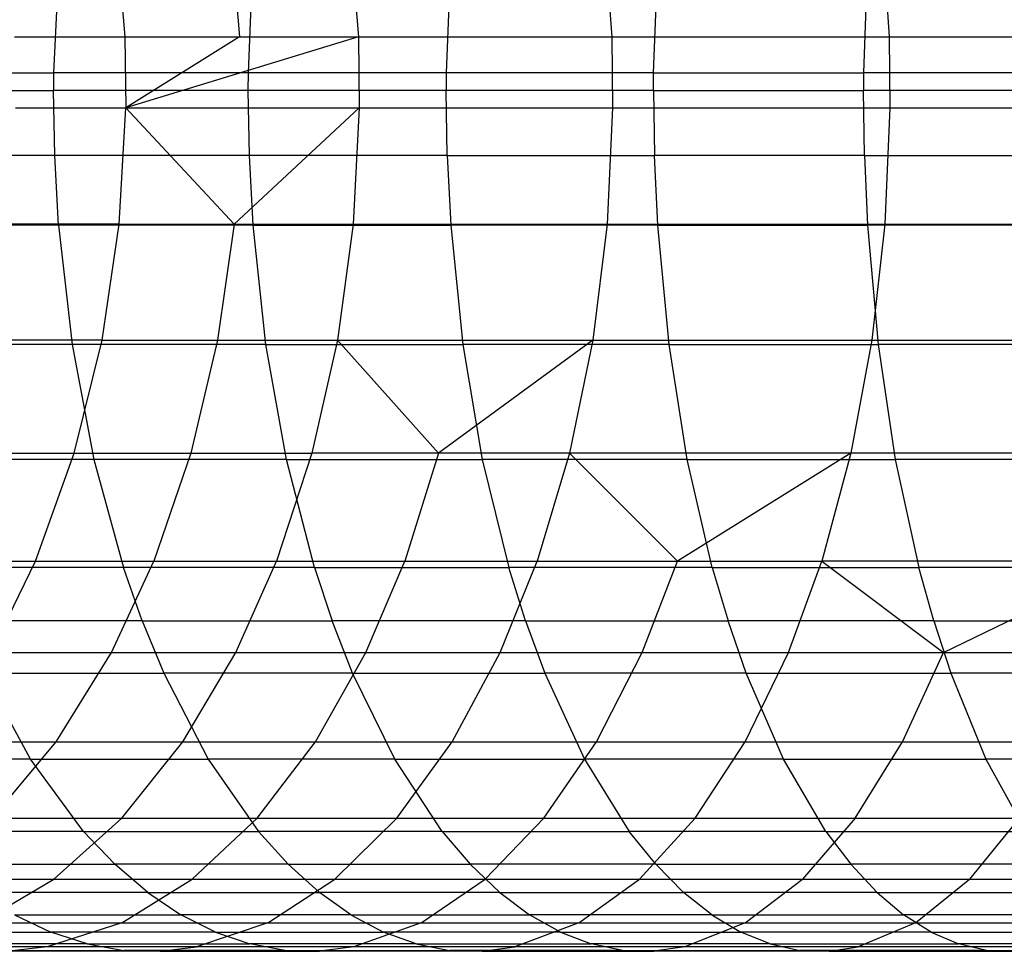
# Model space of a CAD drawing. Extents: x 1 to 115, y -55 to 55.
# Tile 46 of 86: x 64.61 to 68.61, y -3.5 to 0.29. Entities that reach past the tile are written whole.
import ezdxf

# ---------------------------------------------------------------- set-up
doc = ezdxf.new("R2010")
doc.units = 0
doc.header["$LTSCALE"] = 25.4
doc.layers.get('0').update_dxf_attribs({"linetype": 'CONTINUOUS'})

# ---------------------------------------------------------------- blocks, each defined once
blk = doc.blocks.new('NL2500025450_STL')
at = {"color": 0}
for p, q in [((64.9997, 0.7082, 19.3163), (65.0421, 0.2173, 19.3664)), ((64.9997, 0.7082, 19.3163), (65.0421, 0.2173, 19.3664)), ((65.4671, 0.7082, 18.9346), (65.5078, 0.2173, 18.9861)), ((65.4671, 0.7082, 18.9346), (65.5078, 0.2173, 18.9861)), ((65.9515, 0.7082, 18.5662), (65.9904, 0.2173, 18.6191)), ((65.9515, 0.7082, 18.5662), (65.9904, 0.2173, 18.6191)), ((66.9846, 0.7082, 17.8593), (67.02, 0.2173, 17.9146)), ((66.9846, 0.7082, 17.8593), (67.02, 0.2173, 17.9146)), ((68.1144, 0.7082, 17.1876), (68.1463, 0.2173, 17.245)), ((68.1144, 0.7082, 17.1876), (68.1463, 0.2173, 17.245)), ((64.7751, 0.5754, 11.1723), (64.7523, 0.0715, 11.1313)), ((64.7751, 0.5754, 11.1723), (64.7523, 0.0715, 11.1313)), ((65.5435, 0.0715, 10.7081), (65.565, 0.5754, 10.7497)), ((65.5435, 0.0715, 10.7081), (65.565, 0.5754, 10.7497)), ((66.3674, 0.5754, 10.3499), (66.3471, 0.0715, 10.3077)), ((66.3674, 0.5754, 10.3499), (66.3471, 0.0715, 10.3077)), ((67.1891, 0.0715, 9.9172), (67.2082, 0.5754, 9.96)), ((67.1891, 0.0715, 9.9172), (67.2082, 0.5754, 9.96)), ((68.0601, 0.5754, 9.5925), (68.0421, 0.0715, 9.5492)), ((68.0601, 0.5754, 9.5925), (68.0421, 0.0715, 9.5492)), ((64.5936, 0.2173, 19.7601), (65.0421, 0.2173, 19.3664)), ((64.5936, 0.2173, 19.7601), (65.0421, 0.2173, 19.3664)), ((65.0421, 0.2173, 19.3664), (65.5078, 0.2173, 18.9861)), ((65.0421, 0.2173, 19.3664), (65.5078, 0.2173, 18.9861)), ((65.0421, 0.2173, 19.3664), (65.046, -0.071, 19.371)), ((65.0421, 0.2173, 19.3664), (65.046, -0.071, 19.371)), ((65.9904, 0.2173, 18.6191), (65.046, -0.071, 19.371)), ((65.5078, 0.2173, 18.9861), (65.046, -0.071, 19.371)), ((65.9904, 0.2173, 18.6191), (65.046, -0.071, 19.371)), ((65.5078, 0.2173, 18.9861), (65.046, -0.071, 19.371)), ((65.5078, 0.2173, 18.9861), (65.9904, 0.2173, 18.6191)), ((65.5078, 0.2173, 18.9861), (65.9904, 0.2173, 18.6191)), ((65.9904, 0.2173, 18.6191), (67.02, 0.2173, 17.9146)), ((65.9904, 0.2173, 18.6191), (65.994, -0.071, 18.624)), ((65.9904, 0.2173, 18.6191), (67.02, 0.2173, 17.9146)), ((65.9904, 0.2173, 18.6191), (65.994, -0.071, 18.624)), ((67.02, 0.2173, 17.9146), (68.1463, 0.2173, 17.245)), ((67.02, 0.2173, 17.9146), (67.0233, -0.071, 17.9197)), ((67.02, 0.2173, 17.9146), (67.0233, -0.071, 17.9197)), ((67.02, 0.2173, 17.9146), (68.1463, 0.2173, 17.245)), ((68.1463, 0.2173, 17.245), (69.3786, 0.2173, 16.6089)), ((68.1463, 0.2173, 17.245), (68.1492, -0.071, 17.2503)), ((68.1463, 0.2173, 17.245), (69.3786, 0.2173, 16.6089)), ((68.1463, 0.2173, 17.245), (68.1492, -0.071, 17.2503)), ((63.9963, 0.0715, 11.5654), (64.7523, 0.0715, 11.1313)), ((63.9963, 0.0715, 11.5654), (64.7523, 0.0715, 11.1313)), ((64.7523, 0.0715, 11.1313), (64.752, 0, 11.1307)), ((64.7523, 0.0715, 11.1313), (64.752, 0, 11.1307)), ((65.5435, 0.0715, 10.7081), (64.7523, 0.0715, 11.1313)), ((65.5435, 0.0715, 10.7081), (64.7523, 0.0715, 11.1313)), ((65.5432, 0, 10.7074), (65.5435, 0.0715, 10.7081)), ((65.5432, 0, 10.7074), (65.5435, 0.0715, 10.7081)), ((66.3471, 0.0715, 10.3077), (65.5435, 0.0715, 10.7081)), ((66.3471, 0.0715, 10.3077), (65.5435, 0.0715, 10.7081)), ((66.3471, 0.0715, 10.3077), (66.3468, 0, 10.307)), ((66.3471, 0.0715, 10.3077), (66.3468, 0, 10.307)), ((67.1891, 0.0715, 9.9172), (66.3471, 0.0715, 10.3077)), ((67.1891, 0.0715, 9.9172), (66.3471, 0.0715, 10.3077)), ((67.1888, 0, 9.9165), (67.1891, 0.0715, 9.9172)), ((67.1888, 0, 9.9165), (67.1891, 0.0715, 9.9172)), ((67.1891, 0.0715, 9.9172), (68.0421, 0.0715, 9.5492)), ((67.1891, 0.0715, 9.9172), (68.0421, 0.0715, 9.5492)), ((68.0421, 0.0715, 9.5492), (68.0418, 0, 9.5485)), ((68.0421, 0.0715, 9.5492), (68.0418, 0, 9.5485)), ((68.9373, 0.0715, 9.19), (68.0421, 0.0715, 9.5492)), ((68.9373, 0.0715, 9.19), (68.0421, 0.0715, 9.5492)), ((63.996, 0, 11.5648), (64.752, 0, 11.1307)), ((63.996, 0, 11.5648), (64.752, 0, 11.1307)), ((64.7568, -0.2651, 11.1395), (64.752, 0, 11.1307)), ((65.5432, 0, 10.7074), (64.752, 0, 11.1307)), ((64.7568, -0.2651, 11.1395), (64.752, 0, 11.1307)), ((65.5432, 0, 10.7074), (64.752, 0, 11.1307)), ((66.3468, 0, 10.307), (65.5432, 0, 10.7074)), ((66.3468, 0, 10.307), (65.5432, 0, 10.7074)), ((65.5478, -0.2651, 10.7163), (65.5432, 0, 10.7074)), ((65.5478, -0.2651, 10.7163), (65.5432, 0, 10.7074)), ((66.3511, -0.2651, 10.3161), (66.3468, 0, 10.307)), ((67.1888, 0, 9.9165), (66.3468, 0, 10.307)), ((66.3511, -0.2651, 10.3161), (66.3468, 0, 10.307)), ((67.1888, 0, 9.9165), (66.3468, 0, 10.307)), ((67.1888, 0, 9.9165), (67.1929, -0.2651, 9.9257)), ((67.1888, 0, 9.9165), (68.0418, 0, 9.5485)), ((67.1888, 0, 9.9165), (67.1929, -0.2651, 9.9257)), ((67.1888, 0, 9.9165), (68.0418, 0, 9.5485)), ((68.0457, -0.2651, 9.5578), (68.0418, 0, 9.5485)), ((68.937, 0, 9.1894), (68.0418, 0, 9.5485)), ((68.0457, -0.2651, 9.5578), (68.0418, 0, 9.5485)), ((68.937, 0, 9.1894), (68.0418, 0, 9.5485)), ((64.5977, -0.071, 19.7646), (65.046, -0.071, 19.371)), ((64.5977, -0.071, 19.7646), (65.046, -0.071, 19.371)), ((65.019, -0.5444, 19.339), (65.046, -0.071, 19.371)), ((65.019, -0.5444, 19.339), (65.046, -0.071, 19.371)), ((65.046, -0.071, 19.371), (65.994, -0.071, 18.624)), ((65.046, -0.071, 19.371), (65.994, -0.071, 18.624)), ((65.046, -0.071, 19.371), (65.4856, -0.5444, 18.958)), ((65.046, -0.071, 19.371), (65.4856, -0.5444, 18.958)), ((65.4856, -0.5444, 18.958), (65.994, -0.071, 18.624)), ((65.4856, -0.5444, 18.958), (65.994, -0.071, 18.624)), ((65.994, -0.071, 18.624), (65.9692, -0.5444, 18.5902)), ((65.994, -0.071, 18.624), (65.9692, -0.5444, 18.5902)), ((65.994, -0.071, 18.624), (67.0233, -0.071, 17.9197)), ((65.994, -0.071, 18.624), (67.0233, -0.071, 17.9197)), ((67.0233, -0.071, 17.9197), (67.0007, -0.5444, 17.8844)), ((67.0233, -0.071, 17.9197), (67.0007, -0.5444, 17.8844)), ((67.0233, -0.071, 17.9197), (68.1492, -0.071, 17.2503)), ((67.0233, -0.071, 17.9197), (68.1492, -0.071, 17.2503)), ((68.1492, -0.071, 17.2503), (68.1289, -0.5444, 17.2137)), ((68.1492, -0.071, 17.2503), (68.1289, -0.5444, 17.2137)), ((68.1492, -0.071, 17.2503), (69.3813, -0.071, 16.6143)), ((68.1492, -0.071, 17.2503), (69.3813, -0.071, 16.6143)), ((64.7568, -0.2651, 11.1395), (64.0011, -0.2651, 11.5734)), ((64.7568, -0.2651, 11.1395), (64.0011, -0.2651, 11.5734)), ((65.5478, -0.2651, 10.7163), (64.7568, -0.2651, 11.1395)), ((65.5478, -0.2651, 10.7163), (64.7568, -0.2651, 11.1395)), ((64.7729, -0.5484, 11.1685), (64.7568, -0.2651, 11.1395)), ((64.7729, -0.5484, 11.1685), (64.7568, -0.2651, 11.1395)), ((65.563, -0.5484, 10.7458), (65.5478, -0.2651, 10.7163)), ((66.3511, -0.2651, 10.3161), (65.5478, -0.2651, 10.7163)), ((66.3511, -0.2651, 10.3161), (65.5478, -0.2651, 10.7163)), ((65.563, -0.5484, 10.7458), (65.5478, -0.2651, 10.7163)), ((66.3511, -0.2651, 10.3161), (66.3655, -0.5484, 10.346)), ((66.3511, -0.2651, 10.3161), (67.1929, -0.2651, 9.9257)), ((66.3511, -0.2651, 10.3161), (66.3655, -0.5484, 10.346)), ((66.3511, -0.2651, 10.3161), (67.1929, -0.2651, 9.9257)), ((67.2064, -0.5484, 9.956), (67.1929, -0.2651, 9.9257)), ((68.0457, -0.2651, 9.5578), (67.1929, -0.2651, 9.9257)), ((67.2064, -0.5484, 9.956), (67.1929, -0.2651, 9.9257)), ((68.0457, -0.2651, 9.5578), (67.1929, -0.2651, 9.9257)), ((68.0457, -0.2651, 9.5578), (68.0584, -0.5484, 9.5884)), ((68.0457, -0.2651, 9.5578), (68.9407, -0.2651, 9.1987)), ((68.0457, -0.2651, 9.5578), (68.0584, -0.5484, 9.5884)), ((68.0457, -0.2651, 9.5578), (68.9407, -0.2651, 9.1987)), ((64.7729, -0.5484, 11.1685), (64.0181, -0.5484, 11.602)), ((64.7729, -0.5484, 11.1685), (64.0181, -0.5484, 11.602)), ((65.019, -0.5444, 19.339), (64.5695, -0.5444, 19.7336)), ((65.019, -0.5444, 19.339), (64.5695, -0.5444, 19.7336)), ((65.563, -0.5484, 10.7458), (64.7729, -0.5484, 11.1685)), ((64.7729, -0.5484, 11.1685), (64.8276, -1.0326, 11.2669)), ((64.7729, -0.5484, 11.1685), (64.8276, -1.0326, 11.2669)), ((65.563, -0.5484, 10.7458), (64.7729, -0.5484, 11.1685)), ((64.9492, -1.0157, 19.2566), (65.019, -0.5444, 19.339)), ((64.9492, -1.0157, 19.2566), (65.019, -0.5444, 19.339)), ((65.019, -0.5444, 19.339), (65.4856, -0.5444, 18.958)), ((65.019, -0.5444, 19.339), (65.4856, -0.5444, 18.958)), ((65.4856, -0.5444, 18.958), (65.4187, -1.0157, 18.8732)), ((65.4856, -0.5444, 18.958), (65.4187, -1.0157, 18.8732)), ((65.4856, -0.5444, 18.958), (65.9692, -0.5444, 18.5902)), ((65.4856, -0.5444, 18.958), (65.9692, -0.5444, 18.5902)), ((65.6147, -1.0326, 10.8458), (65.563, -0.5484, 10.7458)), ((65.563, -0.5484, 10.7458), (66.3655, -0.5484, 10.346)), ((65.563, -0.5484, 10.7458), (66.3655, -0.5484, 10.346)), ((65.6147, -1.0326, 10.8458), (65.563, -0.5484, 10.7458)), ((65.9692, -0.5444, 18.5902), (65.9052, -1.0157, 18.5032)), ((65.9692, -0.5444, 18.5902), (65.9052, -1.0157, 18.5032)), ((65.9692, -0.5444, 18.5902), (67.0007, -0.5444, 17.8844)), ((65.9692, -0.5444, 18.5902), (67.0007, -0.5444, 17.8844)), ((66.3655, -0.5484, 10.346), (66.4143, -1.0326, 10.4474)), ((67.2064, -0.5484, 9.956), (66.3655, -0.5484, 10.346)), ((66.3655, -0.5484, 10.346), (66.4143, -1.0326, 10.4474)), ((67.2064, -0.5484, 9.956), (66.3655, -0.5484, 10.346)), ((67.0007, -0.5444, 17.8844), (66.9425, -1.0157, 17.7934)), ((67.0007, -0.5444, 17.8844), (66.9425, -1.0157, 17.7934)), ((67.0007, -0.5444, 17.8844), (68.1289, -0.5444, 17.2137)), ((67.0007, -0.5444, 17.8844), (68.1289, -0.5444, 17.2137)), ((67.2524, -1.0326, 10.0588), (67.2064, -0.5484, 9.956)), ((67.2064, -0.5484, 9.956), (68.0584, -0.5484, 9.5884)), ((67.2064, -0.5484, 9.956), (68.0584, -0.5484, 9.5884)), ((67.2524, -1.0326, 10.0588), (67.2064, -0.5484, 9.956)), ((68.0584, -0.5484, 9.5884), (68.1016, -1.0326, 9.6924)), ((68.9526, -0.5484, 9.2297), (68.0584, -0.5484, 9.5884)), ((68.0584, -0.5484, 9.5884), (68.1016, -1.0326, 9.6924)), ((68.9526, -0.5484, 9.2297), (68.0584, -0.5484, 9.5884)), ((68.1289, -0.5444, 17.2137), (68.0764, -1.0157, 17.1192)), ((68.1289, -0.5444, 17.2137), (68.0764, -1.0157, 17.1192)), ((68.1289, -0.5444, 17.2137), (69.3631, -0.5444, 16.5766)), ((68.1289, -0.5444, 17.2137), (69.3631, -0.5444, 16.5766)), ((64.8276, -1.0326, 11.2669), (64.0757, -1.0326, 11.6987)), ((64.8276, -1.0326, 11.2669), (64.0757, -1.0326, 11.6987)), ((64.9492, -1.0157, 19.2566), (64.4968, -1.0157, 19.6537)), ((64.9492, -1.0157, 19.2566), (64.4968, -1.0157, 19.6537)), ((64.8276, -1.0326, 11.2669), (64.9158, -1.4997, 11.4259)), ((65.6147, -1.0326, 10.8458), (64.8276, -1.0326, 11.2669)), ((64.8276, -1.0326, 11.2669), (64.9158, -1.4997, 11.4259)), ((65.6147, -1.0326, 10.8458), (64.8276, -1.0326, 11.2669)), ((64.8359, -1.4746, 19.1229), (64.9492, -1.0157, 19.2566)), ((64.8359, -1.4746, 19.1229), (64.9492, -1.0157, 19.2566)), ((64.9492, -1.0157, 19.2566), (65.4187, -1.0157, 18.8732)), ((64.9492, -1.0157, 19.2566), (65.4187, -1.0157, 18.8732)), ((65.4187, -1.0157, 18.8732), (65.3102, -1.4746, 18.7356)), ((65.4187, -1.0157, 18.8732), (65.3102, -1.4746, 18.7356)), ((65.4187, -1.0157, 18.8732), (65.9052, -1.0157, 18.5032)), ((65.4187, -1.0157, 18.8732), (65.9052, -1.0157, 18.5032)), ((65.6981, -1.4997, 11.0073), (65.6147, -1.0326, 10.8458)), ((65.6147, -1.0326, 10.8458), (66.4143, -1.0326, 10.4474)), ((65.6147, -1.0326, 10.8458), (66.4143, -1.0326, 10.4474)), ((65.6981, -1.4997, 11.0073), (65.6147, -1.0326, 10.8458)), ((65.9052, -1.0157, 18.5032), (65.8014, -1.4746, 18.362)), ((65.9052, -1.0157, 18.5032), (65.8014, -1.4746, 18.362)), ((65.9052, -1.0157, 18.5032), (66.9425, -1.0157, 17.7934)), ((65.9052, -1.0157, 18.5032), (66.9425, -1.0157, 17.7934)), ((65.9052, -1.0157, 18.5032), (66.3163, -1.4746, 17.9972)), ((65.9052, -1.0157, 18.5032), (66.3163, -1.4746, 17.9972)), ((66.9425, -1.0157, 17.7934), (66.3163, -1.4746, 17.9972)), ((66.9425, -1.0157, 17.7934), (66.3163, -1.4746, 17.9972)), ((66.4143, -1.0326, 10.4474), (66.4931, -1.4997, 10.6112)), ((67.2524, -1.0326, 10.0588), (66.4143, -1.0326, 10.4474)), ((66.4143, -1.0326, 10.4474), (66.4931, -1.4997, 10.6112)), ((67.2524, -1.0326, 10.0588), (66.4143, -1.0326, 10.4474)), ((66.9425, -1.0157, 17.7934), (66.8482, -1.4746, 17.6458)), ((66.9425, -1.0157, 17.7934), (66.8482, -1.4746, 17.6458)), ((66.9425, -1.0157, 17.7934), (68.0764, -1.0157, 17.1192)), ((66.9425, -1.0157, 17.7934), (68.0764, -1.0157, 17.1192)), ((67.3266, -1.4997, 10.2247), (67.2524, -1.0326, 10.0588)), ((67.2524, -1.0326, 10.0588), (68.1016, -1.0326, 9.6924)), ((67.2524, -1.0326, 10.0588), (68.1016, -1.0326, 9.6924)), ((67.3266, -1.4997, 10.2247), (67.2524, -1.0326, 10.0588)), ((68.0764, -1.0157, 17.1192), (67.9914, -1.4746, 16.9661)), ((68.0764, -1.0157, 17.1192), (67.9914, -1.4746, 16.9661)), ((68.0764, -1.0157, 17.1192), (69.3163, -1.0157, 16.4792)), ((68.0764, -1.0157, 17.1192), (69.3163, -1.0157, 16.4792)), ((68.1016, -1.0326, 9.6924), (68.1715, -1.4997, 9.8602)), ((68.9932, -1.0326, 9.3347), (68.1016, -1.0326, 9.6924)), ((68.1016, -1.0326, 9.6924), (68.1715, -1.4997, 9.8602)), ((68.9932, -1.0326, 9.3347), (68.1016, -1.0326, 9.6924)), ((64.3788, -1.4746, 19.5242), (64.8359, -1.4746, 19.1229)), ((64.3788, -1.4746, 19.5242), (64.8359, -1.4746, 19.1229)), ((64.6788, -1.9128, 18.9374), (64.8359, -1.4746, 19.1229)), ((64.6788, -1.9128, 18.9374), (64.8359, -1.4746, 19.1229)), ((64.8359, -1.4746, 19.1229), (65.3102, -1.4746, 18.7356)), ((64.8359, -1.4746, 19.1229), (65.3102, -1.4746, 18.7356)), ((65.3102, -1.4746, 18.7356), (65.1597, -1.9128, 18.5447)), ((65.3102, -1.4746, 18.7356), (65.1597, -1.9128, 18.5447)), ((65.3102, -1.4746, 18.7356), (65.8014, -1.4746, 18.362)), ((65.3102, -1.4746, 18.7356), (65.8014, -1.4746, 18.362)), ((65.8014, -1.4746, 18.362), (65.6574, -1.9128, 18.1661)), ((65.8014, -1.4746, 18.362), (65.6574, -1.9128, 18.1661)), ((66.3163, -1.4746, 17.9972), (65.8014, -1.4746, 18.362)), ((66.3163, -1.4746, 17.9972), (65.8014, -1.4746, 18.362)), ((66.3163, -1.4746, 17.9972), (66.1789, -1.9128, 17.7966)), ((66.3163, -1.4746, 17.9972), (66.1789, -1.9128, 17.7966)), ((66.8482, -1.4746, 17.6458), (66.3163, -1.4746, 17.9972)), ((66.8482, -1.4746, 17.6458), (66.3163, -1.4746, 17.9972)), ((66.8482, -1.4746, 17.6458), (66.7172, -1.9128, 17.441)), ((66.8482, -1.4746, 17.6458), (66.7172, -1.9128, 17.441)), ((67.9914, -1.4746, 16.9661), (66.8482, -1.4746, 17.6458)), ((66.8482, -1.4746, 17.6458), (67.2866, -1.9128, 17.0903)), ((66.8482, -1.4746, 17.6458), (67.2866, -1.9128, 17.0903)), ((67.9914, -1.4746, 16.9661), (66.8482, -1.4746, 17.6458)), ((67.9914, -1.4746, 16.9661), (67.2866, -1.9128, 17.0903)), ((67.9914, -1.4746, 16.9661), (67.2866, -1.9128, 17.0903)), ((67.9914, -1.4746, 16.9661), (67.8734, -1.9128, 16.7535)), ((67.9914, -1.4746, 16.9661), (67.8734, -1.9128, 16.7535)), ((69.2403, -1.4746, 16.3214), (67.9914, -1.4746, 16.9661)), ((69.2403, -1.4746, 16.3214), (67.9914, -1.4746, 16.9661)), ((64.9158, -1.4997, 11.4259), (64.1687, -1.4997, 11.8549)), ((64.9158, -1.4997, 11.4259), (64.1687, -1.4997, 11.8549)), ((64.9158, -1.4997, 11.4259), (65.0364, -1.9389, 11.6432)), ((65.6981, -1.4997, 11.0073), (64.9158, -1.4997, 11.4259)), ((64.9158, -1.4997, 11.4259), (65.0364, -1.9389, 11.6432)), ((65.6981, -1.4997, 11.0073), (64.9158, -1.4997, 11.4259)), ((65.8122, -1.9389, 11.2281), (65.6981, -1.4997, 11.0073)), ((65.6981, -1.4997, 11.0073), (66.4931, -1.4997, 10.6112)), ((65.6981, -1.4997, 11.0073), (66.4931, -1.4997, 10.6112)), ((65.8122, -1.9389, 11.2281), (65.6981, -1.4997, 11.0073)), ((66.4931, -1.4997, 10.6112), (66.6009, -1.9389, 10.8352)), ((67.3266, -1.4997, 10.2247), (66.4931, -1.4997, 10.6112)), ((66.4931, -1.4997, 10.6112), (66.6009, -1.9389, 10.8352)), ((67.3266, -1.4997, 10.2247), (66.4931, -1.4997, 10.6112)), ((67.4281, -1.9389, 10.4516), (67.3266, -1.4997, 10.2247)), ((67.3266, -1.4997, 10.2247), (68.1715, -1.4997, 9.8602)), ((67.3266, -1.4997, 10.2247), (68.1715, -1.4997, 9.8602)), ((67.4281, -1.9389, 10.4516), (67.3266, -1.4997, 10.2247)), ((68.1715, -1.4997, 9.8602), (68.267, -1.9389, 10.0897)), ((69.0587, -1.4997, 9.5043), (68.1715, -1.4997, 9.8602)), ((68.1715, -1.4997, 9.8602), (68.267, -1.9389, 10.0897)), ((69.0587, -1.4997, 9.5043), (68.1715, -1.4997, 9.8602)), ((64.2151, -1.9128, 19.3444), (64.6788, -1.9128, 18.9374)), ((64.2151, -1.9128, 19.3444), (64.6788, -1.9128, 18.9374)), ((64.4985, -2.2841, 18.7243), (64.6788, -1.9128, 18.9374)), ((64.4985, -2.2841, 18.7243), (64.6788, -1.9128, 18.9374)), ((64.6788, -1.9128, 18.9374), (65.1597, -1.9128, 18.5447)), ((64.6788, -1.9128, 18.9374), (65.1597, -1.9128, 18.5447)), ((64.9869, -2.2841, 18.3255), (65.1597, -1.9128, 18.5447)), ((64.9869, -2.2841, 18.3255), (65.1597, -1.9128, 18.5447)), ((65.1597, -1.9128, 18.5447), (65.6574, -1.9128, 18.1661)), ((65.1597, -1.9128, 18.5447), (65.6574, -1.9128, 18.1661)), ((65.4921, -2.2841, 17.9412), (65.6574, -1.9128, 18.1661)), ((65.4921, -2.2841, 17.9412), (65.6574, -1.9128, 18.1661)), ((65.6574, -1.9128, 18.1661), (66.1789, -1.9128, 17.7966)), ((65.6574, -1.9128, 18.1661), (66.1789, -1.9128, 17.7966)), ((66.0211, -2.2841, 17.5663), (66.1789, -1.9128, 17.7966)), ((66.0211, -2.2841, 17.5663), (66.1789, -1.9128, 17.7966)), ((66.1789, -1.9128, 17.7966), (66.7172, -1.9128, 17.441)), ((66.1789, -1.9128, 17.7966), (66.7172, -1.9128, 17.441)), ((66.5669, -2.2841, 17.2057), (66.7172, -1.9128, 17.441)), ((66.5669, -2.2841, 17.2057), (66.7172, -1.9128, 17.441)), ((66.7172, -1.9128, 17.441), (67.2866, -1.9128, 17.0903)), ((66.7172, -1.9128, 17.441), (67.2866, -1.9128, 17.0903)), ((67.1438, -2.2841, 16.8505), (67.2866, -1.9128, 17.0903)), ((67.1438, -2.2841, 16.8505), (67.2866, -1.9128, 17.0903)), ((67.2866, -1.9128, 17.0903), (67.8734, -1.9128, 16.7535)), ((67.2866, -1.9128, 17.0903), (67.8734, -1.9128, 16.7535)), ((67.7379, -2.2841, 16.5094), (67.8734, -1.9128, 16.7535)), ((67.7379, -2.2841, 16.5094), (67.8734, -1.9128, 16.7535)), ((67.8734, -1.9128, 16.7535), (68.3671, -2.2841, 16.173)), ((69.1349, -1.9128, 16.1023), (67.8734, -1.9128, 16.7535)), ((69.1349, -1.9128, 16.1023), (67.8734, -1.9128, 16.7535)), ((67.8734, -1.9128, 16.7535), (68.3671, -2.2841, 16.173)), ((68.3671, -2.2841, 16.173), (69.1349, -1.9128, 16.1023)), ((68.3671, -2.2841, 16.173), (69.1349, -1.9128, 16.1023)), ((65.0364, -1.9389, 11.6432), (64.2959, -1.9389, 12.0684)), ((65.0364, -1.9389, 11.6432), (64.2959, -1.9389, 12.0684)), ((65.1127, -2.1564, 11.7805), (65.0364, -1.9389, 11.6432)), ((65.8122, -1.9389, 11.2281), (65.0364, -1.9389, 11.6432)), ((65.1127, -2.1564, 11.7805), (65.0364, -1.9389, 11.6432)), ((65.8122, -1.9389, 11.2281), (65.0364, -1.9389, 11.6432)), ((65.8122, -1.9389, 11.2281), (65.8843, -2.1564, 11.3677)), ((65.8122, -1.9389, 11.2281), (66.6009, -1.9389, 10.8352)), ((65.8122, -1.9389, 11.2281), (65.8843, -2.1564, 11.3677)), ((65.8122, -1.9389, 11.2281), (66.6009, -1.9389, 10.8352)), ((66.669, -2.1564, 10.9768), (66.6009, -1.9389, 10.8352)), ((67.4281, -1.9389, 10.4516), (66.6009, -1.9389, 10.8352)), ((66.669, -2.1564, 10.9768), (66.6009, -1.9389, 10.8352)), ((67.4281, -1.9389, 10.4516), (66.6009, -1.9389, 10.8352)), ((67.4281, -1.9389, 10.4516), (67.4922, -2.1564, 10.595)), ((67.4281, -1.9389, 10.4516), (68.267, -1.9389, 10.0897)), ((67.4281, -1.9389, 10.4516), (67.4922, -2.1564, 10.595)), ((67.4281, -1.9389, 10.4516), (68.267, -1.9389, 10.0897)), ((68.3273, -2.1564, 10.2347), (68.267, -1.9389, 10.0897)), ((69.1483, -1.9389, 9.7361), (68.267, -1.9389, 10.0897)), ((68.3273, -2.1564, 10.2347), (68.267, -1.9389, 10.0897)), ((69.1483, -1.9389, 9.7361), (68.267, -1.9389, 10.0897)), ((65.1127, -2.1564, 11.7805), (64.3763, -2.1564, 12.2034)), ((65.1127, -2.1564, 11.7805), (64.3763, -2.1564, 12.2034)), ((65.1127, -2.1564, 11.7805), (65.2002, -2.369, 11.9382)), ((65.1127, -2.1564, 11.7805), (65.8843, -2.1564, 11.3677)), ((65.1127, -2.1564, 11.7805), (65.2002, -2.369, 11.9382)), ((65.1127, -2.1564, 11.7805), (65.8843, -2.1564, 11.3677)), ((65.9671, -2.369, 11.528), (65.8843, -2.1564, 11.3677)), ((66.669, -2.1564, 10.9768), (65.8843, -2.1564, 11.3677)), ((65.9671, -2.369, 11.528), (65.8843, -2.1564, 11.3677)), ((66.669, -2.1564, 10.9768), (65.8843, -2.1564, 11.3677)), ((66.669, -2.1564, 10.9768), (66.7472, -2.369, 11.1393)), ((66.669, -2.1564, 10.9768), (67.4922, -2.1564, 10.595)), ((66.669, -2.1564, 10.9768), (66.7472, -2.369, 11.1393)), ((66.669, -2.1564, 10.9768), (67.4922, -2.1564, 10.595)), ((67.5658, -2.369, 10.7597), (67.4922, -2.1564, 10.595)), ((68.3273, -2.1564, 10.2347), (67.4922, -2.1564, 10.595)), ((67.5658, -2.369, 10.7597), (67.4922, -2.1564, 10.595)), ((68.3273, -2.1564, 10.2347), (67.4922, -2.1564, 10.595)), ((68.3273, -2.1564, 10.2347), (68.3966, -2.369, 10.4012)), ((68.3273, -2.1564, 10.2347), (69.2049, -2.1564, 9.8827)), ((68.3273, -2.1564, 10.2347), (68.3966, -2.369, 10.4012)), ((68.3273, -2.1564, 10.2347), (69.2049, -2.1564, 9.8827)), ((64.4985, -2.2841, 18.7243), (64.9869, -2.2841, 18.3255)), ((64.4985, -2.2841, 18.7243), (64.9869, -2.2841, 18.3255)), ((64.7622, -2.6476, 18.0406), (64.9869, -2.2841, 18.3255)), ((64.7622, -2.6476, 18.0406), (64.9869, -2.2841, 18.3255)), ((64.9869, -2.2841, 18.3255), (65.4921, -2.2841, 17.9412)), ((64.9869, -2.2841, 18.3255), (65.4921, -2.2841, 17.9412)), ((65.2772, -2.6476, 17.6489), (65.4921, -2.2841, 17.9412)), ((65.2772, -2.6476, 17.6489), (65.4921, -2.2841, 17.9412)), ((65.4921, -2.2841, 17.9412), (66.0211, -2.2841, 17.5663)), ((65.4921, -2.2841, 17.9412), (66.0211, -2.2841, 17.5663)), ((65.816, -2.6476, 17.2671), (66.0211, -2.2841, 17.5663)), ((65.816, -2.6476, 17.2671), (66.0211, -2.2841, 17.5663)), ((66.0211, -2.2841, 17.5663), (66.5669, -2.2841, 17.2057)), ((66.0211, -2.2841, 17.5663), (66.5669, -2.2841, 17.2057)), ((66.3715, -2.6476, 16.9001), (66.5669, -2.2841, 17.2057)), ((66.3715, -2.6476, 16.9001), (66.5669, -2.2841, 17.2057)), ((66.5669, -2.2841, 17.2057), (67.1438, -2.2841, 16.8505)), ((66.5669, -2.2841, 17.2057), (67.1438, -2.2841, 16.8505)), ((66.9582, -2.6476, 16.5388), (67.1438, -2.2841, 16.8505)), ((66.9582, -2.6476, 16.5388), (67.1438, -2.2841, 16.8505)), ((67.1438, -2.2841, 16.8505), (67.7379, -2.2841, 16.5094)), ((67.1438, -2.2841, 16.8505), (67.7379, -2.2841, 16.5094)), ((67.5618, -2.6476, 16.1923), (67.7379, -2.2841, 16.5094)), ((67.5618, -2.6476, 16.1923), (67.7379, -2.2841, 16.5094)), ((67.7379, -2.2841, 16.5094), (68.3671, -2.2841, 16.173)), ((67.7379, -2.2841, 16.5094), (68.3671, -2.2841, 16.173)), ((68.2005, -2.6476, 15.8507), (68.3671, -2.2841, 16.173)), ((68.2005, -2.6476, 15.8507), (68.3671, -2.2841, 16.173)), ((68.3671, -2.2841, 16.173), (69.0139, -2.2841, 15.8507)), ((68.3671, -2.2841, 16.173), (69.0139, -2.2841, 15.8507)), ((64.6589, -2.7185, 12.6779), (64.4686, -2.369, 12.3583)), ((64.4686, -2.369, 12.3583), (65.2002, -2.369, 11.9382)), ((64.4686, -2.369, 12.3583), (65.2002, -2.369, 11.9382)), ((64.6589, -2.7185, 12.6779), (64.4686, -2.369, 12.3583)), ((65.2002, -2.369, 11.9382), (65.3808, -2.7185, 12.2634)), ((65.9671, -2.369, 11.528), (65.2002, -2.369, 11.9382)), ((65.2002, -2.369, 11.9382), (65.3808, -2.7185, 12.2634)), ((65.9671, -2.369, 11.528), (65.2002, -2.369, 11.9382)), ((66.1378, -2.7185, 11.8584), (65.9671, -2.369, 11.528)), ((65.9671, -2.369, 11.528), (66.7472, -2.369, 11.1393)), ((65.9671, -2.369, 11.528), (66.7472, -2.369, 11.1393)), ((66.1378, -2.7185, 11.8584), (65.9671, -2.369, 11.528)), ((66.7472, -2.369, 11.1393), (66.9084, -2.7185, 11.4744)), ((67.5658, -2.369, 10.7597), (66.7472, -2.369, 11.1393)), ((66.7472, -2.369, 11.1393), (66.9084, -2.7185, 11.4744)), ((67.5658, -2.369, 10.7597), (66.7472, -2.369, 11.1393)), ((67.7177, -2.7185, 11.0991), (67.5658, -2.369, 10.7597)), ((67.5658, -2.369, 10.7597), (68.3966, -2.369, 10.4012)), ((67.5658, -2.369, 10.7597), (68.3966, -2.369, 10.4012)), ((67.7177, -2.7185, 11.0991), (67.5658, -2.369, 10.7597)), ((68.3966, -2.369, 10.4012), (68.5395, -2.7185, 10.7446)), ((69.2699, -2.369, 10.0509), (68.3966, -2.369, 10.4012)), ((68.3966, -2.369, 10.4012), (68.5395, -2.7185, 10.7446)), ((69.2699, -2.369, 10.0509), (68.3966, -2.369, 10.4012)), ((64.264, -2.6476, 18.4475), (64.7622, -2.6476, 18.0406)), ((64.264, -2.6476, 18.4475), (64.7622, -2.6476, 18.0406)), ((64.5032, -2.9581, 17.7121), (64.7622, -2.6476, 18.0406)), ((64.5032, -2.9581, 17.7121), (64.7622, -2.6476, 18.0406)), ((64.7622, -2.6476, 18.0406), (65.2772, -2.6476, 17.6489)), ((64.7622, -2.6476, 18.0406), (65.2772, -2.6476, 17.6489)), ((65.0294, -2.9581, 17.3118), (65.2772, -2.6476, 17.6489)), ((65.0294, -2.9581, 17.3118), (65.2772, -2.6476, 17.6489)), ((65.2772, -2.6476, 17.6489), (65.816, -2.6476, 17.2671)), ((65.2772, -2.6476, 17.6489), (65.816, -2.6476, 17.2671)), ((65.5795, -2.9581, 16.9219), (65.816, -2.6476, 17.2671)), ((65.5795, -2.9581, 16.9219), (65.816, -2.6476, 17.2671)), ((65.816, -2.6476, 17.2671), (66.3715, -2.6476, 16.9001)), ((65.816, -2.6476, 17.2671), (66.3715, -2.6476, 16.9001)), ((66.1462, -2.9581, 16.5475), (66.3715, -2.6476, 16.9001)), ((66.1462, -2.9581, 16.5475), (66.3715, -2.6476, 16.9001)), ((66.3715, -2.6476, 16.9001), (66.9582, -2.6476, 16.5388)), ((66.3715, -2.6476, 16.9001), (66.9582, -2.6476, 16.5388)), ((66.7441, -2.9581, 16.1793), (66.9582, -2.6476, 16.5388)), ((66.7441, -2.9581, 16.1793), (66.9582, -2.6476, 16.5388)), ((66.9582, -2.6476, 16.5388), (67.5618, -2.6476, 16.1923)), ((66.9582, -2.6476, 16.5388), (67.5618, -2.6476, 16.1923)), ((67.3588, -2.9581, 15.8265), (67.5618, -2.6476, 16.1923)), ((67.3588, -2.9581, 15.8265), (67.5618, -2.6476, 16.1923)), ((67.5618, -2.6476, 16.1923), (68.2005, -2.6476, 15.8507)), ((67.5618, -2.6476, 16.1923), (68.2005, -2.6476, 15.8507)), ((68.0085, -2.9581, 15.479), (68.2005, -2.6476, 15.8507)), ((68.0085, -2.9581, 15.479), (68.2005, -2.6476, 15.8507)), ((68.2005, -2.6476, 15.8507), (68.8566, -2.6476, 15.5238)), ((68.2005, -2.6476, 15.8507), (68.8566, -2.6476, 15.5238)), ((64.6589, -2.7185, 12.6779), (63.9513, -2.7185, 13.1137)), ((64.6589, -2.7185, 12.6779), (63.9513, -2.7185, 13.1137)), ((64.8742, -3.0114, 13.0394), (64.6589, -2.7185, 12.6779)), ((64.6589, -2.7185, 12.6779), (65.3808, -2.7185, 12.2634)), ((64.6589, -2.7185, 12.6779), (65.3808, -2.7185, 12.2634)), ((64.8742, -3.0114, 13.0394), (64.6589, -2.7185, 12.6779)), ((65.3808, -2.7185, 12.2634), (65.585, -3.0114, 12.6313)), ((66.1378, -2.7185, 11.8584), (65.3808, -2.7185, 12.2634)), ((65.3808, -2.7185, 12.2634), (65.585, -3.0114, 12.6313)), ((66.1378, -2.7185, 11.8584), (65.3808, -2.7185, 12.2634)), ((66.331, -3.0114, 12.2322), (66.1378, -2.7185, 11.8584)), ((66.1378, -2.7185, 11.8584), (66.9084, -2.7185, 11.4744)), ((66.1378, -2.7185, 11.8584), (66.9084, -2.7185, 11.4744)), ((66.331, -3.0114, 12.2322), (66.1378, -2.7185, 11.8584)), ((66.9084, -2.7185, 11.4744), (67.0909, -3.0114, 11.8536)), ((67.7177, -2.7185, 11.0991), (66.9084, -2.7185, 11.4744)), ((66.9084, -2.7185, 11.4744), (67.0909, -3.0114, 11.8536)), ((67.7177, -2.7185, 11.0991), (66.9084, -2.7185, 11.4744)), ((67.8895, -3.0114, 11.4833), (67.7177, -2.7185, 11.0991)), ((67.7177, -2.7185, 11.0991), (68.5395, -2.7185, 10.7446)), ((67.7177, -2.7185, 11.0991), (68.5395, -2.7185, 10.7446)), ((67.8895, -3.0114, 11.4833), (67.7177, -2.7185, 11.0991)), ((68.5395, -2.7185, 10.7446), (68.7011, -3.0114, 11.1331)), ((69.404, -2.7185, 10.3978), (68.5395, -2.7185, 10.7446)), ((68.5395, -2.7185, 10.7446), (68.7011, -3.0114, 11.1331)), ((69.404, -2.7185, 10.3978), (68.5395, -2.7185, 10.7446)), ((64.5032, -2.9581, 17.7121), (65.0294, -2.9581, 17.3118)), ((64.5032, -2.9581, 17.7121), (65.0294, -2.9581, 17.3118)), ((65.0294, -2.9581, 17.3118), (64.7529, -3.2061, 16.9356)), ((65.0294, -2.9581, 17.3118), (64.7529, -3.2061, 16.9356)), ((65.0294, -2.9581, 17.3118), (65.5795, -2.9581, 16.9219)), ((65.0294, -2.9581, 17.3118), (65.5795, -2.9581, 16.9219)), ((65.5795, -2.9581, 16.9219), (65.3156, -3.2061, 16.5368)), ((65.5795, -2.9581, 16.9219), (65.3156, -3.2061, 16.5368)), ((65.5795, -2.9581, 16.9219), (66.1462, -2.9581, 16.5475)), ((65.5795, -2.9581, 16.9219), (66.1462, -2.9581, 16.5475)), ((66.1462, -2.9581, 16.5475), (65.8947, -3.2061, 16.1542)), ((66.1462, -2.9581, 16.5475), (65.8947, -3.2061, 16.1542)), ((66.1462, -2.9581, 16.5475), (66.7441, -2.9581, 16.1793)), ((66.1462, -2.9581, 16.5475), (66.7441, -2.9581, 16.1793)), ((66.7441, -2.9581, 16.1793), (66.5052, -3.2061, 15.7782)), ((66.7441, -2.9581, 16.1793), (66.5052, -3.2061, 15.7782)), ((66.7441, -2.9581, 16.1793), (67.3588, -2.9581, 15.8265)), ((66.7441, -2.9581, 16.1793), (67.3588, -2.9581, 15.8265)), ((67.3588, -2.9581, 15.8265), (67.1322, -3.2061, 15.4183)), ((67.3588, -2.9581, 15.8265), (67.1322, -3.2061, 15.4183)), ((67.3588, -2.9581, 15.8265), (68.0085, -2.9581, 15.479)), ((67.3588, -2.9581, 15.8265), (68.0085, -2.9581, 15.479)), ((68.0085, -2.9581, 15.479), (67.7942, -3.2061, 15.0642)), ((68.0085, -2.9581, 15.479), (67.7942, -3.2061, 15.0642)), ((68.0085, -2.9581, 15.479), (68.6752, -2.9581, 15.1468)), ((68.0085, -2.9581, 15.479), (68.6752, -2.9581, 15.1468)), ((68.6752, -2.9581, 15.1468), (68.4728, -3.2061, 14.7261)), ((68.6752, -2.9581, 15.1468), (68.4728, -3.2061, 14.7261)), ((64.8742, -3.0114, 13.0394), (64.178, -3.0114, 13.4683)), ((64.8742, -3.0114, 13.0394), (64.178, -3.0114, 13.4683)), ((64.8742, -3.0114, 13.0394), (65.0006, -3.1446, 13.2517)), ((64.8742, -3.0114, 13.0394), (65.585, -3.0114, 12.6313)), ((64.8742, -3.0114, 13.0394), (65.0006, -3.1446, 13.2517)), ((64.8742, -3.0114, 13.0394), (65.585, -3.0114, 12.6313)), ((65.7049, -3.1446, 12.8473), (65.585, -3.0114, 12.6313)), ((66.331, -3.0114, 12.2322), (65.585, -3.0114, 12.6313)), ((65.7049, -3.1446, 12.8473), (65.585, -3.0114, 12.6313)), ((66.331, -3.0114, 12.2322), (65.585, -3.0114, 12.6313)), ((66.331, -3.0114, 12.2322), (66.4444, -3.1446, 12.4517)), ((66.331, -3.0114, 12.2322), (67.0909, -3.0114, 11.8536)), ((66.331, -3.0114, 12.2322), (66.4444, -3.1446, 12.4517)), ((66.331, -3.0114, 12.2322), (67.0909, -3.0114, 11.8536)), ((67.198, -3.1446, 12.0763), (67.0909, -3.0114, 11.8536)), ((67.8895, -3.0114, 11.4833), (67.0909, -3.0114, 11.8536)), ((67.198, -3.1446, 12.0763), (67.0909, -3.0114, 11.8536)), ((67.8895, -3.0114, 11.4833), (67.0909, -3.0114, 11.8536)), ((67.8895, -3.0114, 11.4833), (67.9903, -3.1446, 11.7088)), ((67.8895, -3.0114, 11.4833), (68.7011, -3.0114, 11.1331)), ((67.8895, -3.0114, 11.4833), (67.9903, -3.1446, 11.7088)), ((67.8895, -3.0114, 11.4833), (68.7011, -3.0114, 11.1331)), ((64.311, -3.1446, 13.6765), (65.0006, -3.1446, 13.2517)), ((64.311, -3.1446, 13.6765), (65.0006, -3.1446, 13.2517)), ((65.1346, -3.2596, 13.4767), (65.0006, -3.1446, 13.2517)), ((65.7049, -3.1446, 12.8473), (65.0006, -3.1446, 13.2517)), ((65.1346, -3.2596, 13.4767), (65.0006, -3.1446, 13.2517)), ((65.7049, -3.1446, 12.8473), (65.0006, -3.1446, 13.2517)), ((65.7049, -3.1446, 12.8473), (65.832, -3.2596, 13.0762)), ((65.7049, -3.1446, 12.8473), (66.4444, -3.1446, 12.4517)), ((65.7049, -3.1446, 12.8473), (65.832, -3.2596, 13.0762)), ((65.7049, -3.1446, 12.8473), (66.4444, -3.1446, 12.4517)), ((66.5646, -3.2596, 12.6843), (66.4444, -3.1446, 12.4517)), ((67.198, -3.1446, 12.0763), (66.4444, -3.1446, 12.4517)), ((66.5646, -3.2596, 12.6843), (66.4444, -3.1446, 12.4517)), ((67.198, -3.1446, 12.0763), (66.4444, -3.1446, 12.4517)), ((67.198, -3.1446, 12.0763), (67.3115, -3.2596, 12.3122)), ((67.198, -3.1446, 12.0763), (67.9903, -3.1446, 11.7088)), ((67.198, -3.1446, 12.0763), (67.3115, -3.2596, 12.3122)), ((67.198, -3.1446, 12.0763), (67.9903, -3.1446, 11.7088)), ((68.0972, -3.2596, 11.9478), (67.9903, -3.1446, 11.7088)), ((68.796, -3.1446, 11.3612), (67.9903, -3.1446, 11.7088)), ((68.0972, -3.2596, 11.9478), (67.9903, -3.1446, 11.7088)), ((68.796, -3.1446, 11.3612), (67.9903, -3.1446, 11.7088)), ((64.2141, -3.2061, 17.3455), (64.7529, -3.2061, 16.9356)), ((64.2141, -3.2061, 17.3455), (64.7529, -3.2061, 16.9356)), ((64.4529, -3.383, 16.5275), (64.7529, -3.2061, 16.9356)), ((64.4529, -3.383, 16.5275), (64.7529, -3.2061, 16.9356)), ((64.7529, -3.2061, 16.9356), (65.3156, -3.2061, 16.5368)), ((64.7529, -3.2061, 16.9356), (65.3156, -3.2061, 16.5368)), ((65.0293, -3.383, 16.119), (65.3156, -3.2061, 16.5368)), ((65.0293, -3.383, 16.119), (65.3156, -3.2061, 16.5368)), ((65.3156, -3.2061, 16.5368), (65.8947, -3.2061, 16.1542)), ((65.3156, -3.2061, 16.5368), (65.8947, -3.2061, 16.1542)), ((65.622, -3.383, 15.7274), (65.8947, -3.2061, 16.1542)), ((65.622, -3.383, 15.7274), (65.8947, -3.2061, 16.1542)), ((65.8947, -3.2061, 16.1542), (66.5052, -3.2061, 15.7782)), ((65.8947, -3.2061, 16.1542), (66.5052, -3.2061, 15.7782)), ((66.246, -3.383, 15.343), (66.5052, -3.2061, 15.7782)), ((66.246, -3.383, 15.343), (66.5052, -3.2061, 15.7782)), ((66.5052, -3.2061, 15.7782), (67.1322, -3.2061, 15.4183)), ((66.5052, -3.2061, 15.7782), (67.1322, -3.2061, 15.4183)), ((66.8863, -3.383, 14.9754), (67.1322, -3.2061, 15.4183)), ((66.8863, -3.383, 14.9754), (67.1322, -3.2061, 15.4183)), ((67.1322, -3.2061, 15.4183), (67.7942, -3.2061, 15.0642)), ((67.1322, -3.2061, 15.4183), (67.7942, -3.2061, 15.0642)), ((67.5617, -3.383, 14.6142), (67.7942, -3.2061, 15.0642)), ((67.5617, -3.383, 14.6142), (67.7942, -3.2061, 15.0642)), ((67.7942, -3.2061, 15.0642), (68.4728, -3.2061, 14.7261)), ((67.7942, -3.2061, 15.0642), (68.4728, -3.2061, 14.7261)), ((68.2532, -3.383, 14.2697), (68.4728, -3.2061, 14.7261)), ((68.2532, -3.383, 14.2697), (68.4728, -3.2061, 14.7261)), ((68.4728, -3.2061, 14.7261), (69.1908, -3.2061, 14.3931)), ((68.4728, -3.2061, 14.7261), (69.1908, -3.2061, 14.3931)), ((65.1346, -3.2596, 13.4767), (64.4521, -3.2596, 13.8971)), ((65.1346, -3.2596, 13.4767), (64.4521, -3.2596, 13.8971)), ((65.1346, -3.2596, 13.4767), (65.2695, -3.3508, 13.7033)), ((65.1346, -3.2596, 13.4767), (65.832, -3.2596, 13.0762)), ((65.1346, -3.2596, 13.4767), (65.2695, -3.3508, 13.7033)), ((65.1346, -3.2596, 13.4767), (65.832, -3.2596, 13.0762)), ((65.96, -3.3508, 13.3069), (65.832, -3.2596, 13.0762)), ((66.5646, -3.2596, 12.6843), (65.832, -3.2596, 13.0762)), ((65.96, -3.3508, 13.3069), (65.832, -3.2596, 13.0762)), ((66.5646, -3.2596, 12.6843), (65.832, -3.2596, 13.0762)), ((66.5646, -3.2596, 12.6843), (66.6857, -3.3508, 12.9187)), ((66.5646, -3.2596, 12.6843), (67.3115, -3.2596, 12.3122)), ((66.5646, -3.2596, 12.6843), (66.6857, -3.3508, 12.9187)), ((66.5646, -3.2596, 12.6843), (67.3115, -3.2596, 12.3122)), ((67.4258, -3.3508, 12.5499), (67.3115, -3.2596, 12.3122)), ((68.0972, -3.2596, 11.9478), (67.3115, -3.2596, 12.3122)), ((67.4258, -3.3508, 12.5499), (67.3115, -3.2596, 12.3122)), ((68.0972, -3.2596, 11.9478), (67.3115, -3.2596, 12.3122)), ((68.0972, -3.2596, 11.9478), (68.2049, -3.3508, 12.1886)), ((68.0972, -3.2596, 11.9478), (68.8966, -3.2596, 11.603)), ((68.0972, -3.2596, 11.9478), (68.2049, -3.3508, 12.1886)), ((68.0972, -3.2596, 11.9478), (68.8966, -3.2596, 11.603)), ((64.5941, -3.3508, 14.1194), (64.7414, -3.4214, 14.3498)), ((64.5941, -3.3508, 14.1194), (65.2695, -3.3508, 13.7033)), ((64.5941, -3.3508, 14.1194), (64.7414, -3.4214, 14.3498)), ((64.5941, -3.3508, 14.1194), (65.2695, -3.3508, 13.7033)), ((65.4095, -3.4214, 13.9383), (65.2695, -3.3508, 13.7033)), ((65.96, -3.3508, 13.3069), (65.2695, -3.3508, 13.7033)), ((65.4095, -3.4214, 13.9383), (65.2695, -3.3508, 13.7033)), ((65.96, -3.3508, 13.3069), (65.2695, -3.3508, 13.7033)), ((65.96, -3.3508, 13.3069), (66.0928, -3.4214, 13.546)), ((65.96, -3.3508, 13.3069), (66.6857, -3.3508, 12.9187)), ((65.96, -3.3508, 13.3069), (66.0928, -3.4214, 13.546)), ((65.96, -3.3508, 13.3069), (66.6857, -3.3508, 12.9187)), ((66.8112, -3.4214, 13.1616), (66.6857, -3.3508, 12.9187)), ((67.4258, -3.3508, 12.5499), (66.6857, -3.3508, 12.9187)), ((66.8112, -3.4214, 13.1616), (66.6857, -3.3508, 12.9187)), ((67.4258, -3.3508, 12.5499), (66.6857, -3.3508, 12.9187)), ((67.4258, -3.3508, 12.5499), (67.5444, -3.4214, 12.7963)), ((67.4258, -3.3508, 12.5499), (68.2049, -3.3508, 12.1886)), ((67.4258, -3.3508, 12.5499), (67.5444, -3.4214, 12.7963)), ((67.4258, -3.3508, 12.5499), (68.2049, -3.3508, 12.1886)), ((68.3166, -3.4214, 12.4383), (68.2049, -3.3508, 12.1886)), ((68.998, -3.3508, 11.8465), (68.2049, -3.3508, 12.1886)), ((68.3166, -3.4214, 12.4383), (68.2049, -3.3508, 12.1886)), ((68.998, -3.3508, 11.8465), (68.2049, -3.3508, 12.1886)), ((64.4529, -3.383, 16.5275), (65.0293, -3.383, 16.119)), ((64.4529, -3.383, 16.5275), (65.0293, -3.383, 16.119)), ((65.0293, -3.383, 16.119), (64.7265, -3.4813, 15.6771)), ((65.0293, -3.383, 16.119), (64.7265, -3.4813, 15.6771)), ((65.0293, -3.383, 16.119), (65.622, -3.383, 15.7274)), ((65.0293, -3.383, 16.119), (65.622, -3.383, 15.7274)), ((65.622, -3.383, 15.7274), (65.3334, -3.4813, 15.276)), ((65.622, -3.383, 15.7274), (65.3334, -3.4813, 15.276)), ((65.622, -3.383, 15.7274), (66.246, -3.383, 15.343)), ((65.622, -3.383, 15.7274), (66.246, -3.383, 15.343)), ((66.246, -3.383, 15.343), (65.9719, -3.4813, 14.8827)), ((66.246, -3.383, 15.343), (65.9719, -3.4813, 14.8827)), ((66.246, -3.383, 15.343), (66.8863, -3.383, 14.9754)), ((66.246, -3.383, 15.343), (66.8863, -3.383, 14.9754)), ((66.8863, -3.383, 14.9754), (66.6263, -3.4813, 14.507)), ((66.8863, -3.383, 14.9754), (66.6263, -3.4813, 14.507)), ((66.8863, -3.383, 14.9754), (67.5617, -3.383, 14.6142)), ((66.8863, -3.383, 14.9754), (67.5617, -3.383, 14.6142)), ((67.5617, -3.383, 14.6142), (67.3158, -3.4813, 14.1383)), ((67.5617, -3.383, 14.6142), (67.3158, -3.4813, 14.1383)), ((67.5617, -3.383, 14.6142), (68.2532, -3.383, 14.2697)), ((67.5617, -3.383, 14.6142), (68.2532, -3.383, 14.2697)), ((68.2532, -3.383, 14.2697), (68.021, -3.4813, 13.7869)), ((68.2532, -3.383, 14.2697), (68.021, -3.4813, 13.7869)), ((68.2532, -3.383, 14.2697), (68.9841, -3.383, 13.9308)), ((68.2532, -3.383, 14.2697), (68.9841, -3.383, 13.9308)), ((64.1051, -3.4214, 14.7703), (64.7414, -3.4214, 14.3498)), ((64.1051, -3.4214, 14.7703), (64.7414, -3.4214, 14.3498)), ((64.8885, -3.469, 14.5799), (64.7414, -3.4214, 14.3498)), ((65.4095, -3.4214, 13.9383), (64.7414, -3.4214, 14.3498)), ((64.8885, -3.469, 14.5799), (64.7414, -3.4214, 14.3498)), ((65.4095, -3.4214, 13.9383), (64.7414, -3.4214, 14.3498)), ((65.4095, -3.4214, 13.9383), (65.5492, -3.469, 14.1729)), ((65.4095, -3.4214, 13.9383), (66.0928, -3.4214, 13.546)), ((65.4095, -3.4214, 13.9383), (65.5492, -3.469, 14.1729)), ((65.4095, -3.4214, 13.9383), (66.0928, -3.4214, 13.546)), ((66.2253, -3.469, 13.7847), (66.0928, -3.4214, 13.546)), ((66.8112, -3.4214, 13.1616), (66.0928, -3.4214, 13.546)), ((66.2253, -3.469, 13.7847), (66.0928, -3.4214, 13.546)), ((66.8112, -3.4214, 13.1616), (66.0928, -3.4214, 13.546)), ((66.8112, -3.4214, 13.1616), (66.9366, -3.469, 13.4043)), ((66.8112, -3.4214, 13.1616), (67.5444, -3.4214, 12.7963)), ((66.8112, -3.4214, 13.1616), (66.9366, -3.469, 13.4043)), ((66.8112, -3.4214, 13.1616), (67.5444, -3.4214, 12.7963)), ((67.6628, -3.469, 13.0425), (67.5444, -3.4214, 12.7963)), ((68.3166, -3.4214, 12.4383), (67.5444, -3.4214, 12.7963)), ((67.6628, -3.469, 13.0425), (67.5444, -3.4214, 12.7963)), ((68.3166, -3.4214, 12.4383), (67.5444, -3.4214, 12.7963)), ((68.3166, -3.4214, 12.4383), (68.4281, -3.469, 12.6876)), ((68.3166, -3.4214, 12.4383), (69.103, -3.4214, 12.099)), ((68.3166, -3.4214, 12.4383), (68.4281, -3.469, 12.6876)), ((68.3166, -3.4214, 12.4383), (69.103, -3.4214, 12.099)), ((64.8885, -3.469, 14.5799), (64.2595, -3.469, 14.9956)), ((64.8885, -3.469, 14.5799), (64.2595, -3.469, 14.9956)), ((64.8885, -3.469, 14.5799), (65.038, -3.495, 14.8137)), ((64.8885, -3.469, 14.5799), (65.5492, -3.469, 14.1729)), ((64.8885, -3.469, 14.5799), (65.038, -3.495, 14.8137)), ((64.8885, -3.469, 14.5799), (65.5492, -3.469, 14.1729)), ((65.6912, -3.495, 14.4114), (65.5492, -3.469, 14.1729)), ((66.2253, -3.469, 13.7847), (65.5492, -3.469, 14.1729)), ((65.6912, -3.495, 14.4114), (65.5492, -3.469, 14.1729)), ((66.2253, -3.469, 13.7847), (65.5492, -3.469, 14.1729)), ((66.2253, -3.469, 13.7847), (66.36, -3.495, 14.0274)), ((66.2253, -3.469, 13.7847), (66.9366, -3.469, 13.4043)), ((66.2253, -3.469, 13.7847), (66.36, -3.495, 14.0274)), ((66.2253, -3.469, 13.7847), (66.9366, -3.469, 13.4043)), ((67.0639, -3.495, 13.6508), (66.9366, -3.469, 13.4043)), ((67.6628, -3.469, 13.0425), (66.9366, -3.469, 13.4043)), ((67.0639, -3.495, 13.6508), (66.9366, -3.469, 13.4043)), ((67.6628, -3.469, 13.0425), (66.9366, -3.469, 13.4043)), ((67.6628, -3.469, 13.0425), (67.7831, -3.495, 13.2925)), ((67.6628, -3.469, 13.0425), (68.4281, -3.469, 12.6876)), ((67.6628, -3.469, 13.0425), (67.7831, -3.495, 13.2925)), ((67.6628, -3.469, 13.0425), (68.4281, -3.469, 12.6876)), ((68.5414, -3.495, 12.9409), (68.4281, -3.469, 12.6876)), ((69.208, -3.469, 12.3512), (68.4281, -3.469, 12.6876)), ((68.5414, -3.495, 12.9409), (68.4281, -3.469, 12.6876)), ((69.208, -3.469, 12.3512), (68.4281, -3.469, 12.6876)), ((64.7265, -3.4813, 15.6771), (64.1356, -3.4813, 16.0959)), ((64.7265, -3.4813, 15.6771), (64.1356, -3.4813, 16.0959)), ((64.4164, -3.495, 15.2245), (65.038, -3.495, 14.8137)), ((64.4164, -3.495, 15.2245), (65.038, -3.495, 14.8137)), ((64.7265, -3.4813, 15.6771), (64.5717, -3.4989, 15.4511)), ((64.7265, -3.4813, 15.6771), (64.5717, -3.4989, 15.4511)), ((65.1859, -3.4989, 15.0452), (64.5717, -3.4989, 15.4511)), ((65.1859, -3.4989, 15.0452), (64.5717, -3.4989, 15.4511)), ((65.3334, -3.4813, 15.276), (64.7265, -3.4813, 15.6771)), ((65.3334, -3.4813, 15.276), (64.7265, -3.4813, 15.6771)), ((65.6912, -3.495, 14.4114), (65.038, -3.495, 14.8137)), ((65.6912, -3.495, 14.4114), (65.038, -3.495, 14.8137)), ((65.1859, -3.4989, 15.0452), (65.3334, -3.4813, 15.276)), ((65.1859, -3.4989, 15.0452), (65.3334, -3.4813, 15.276)), ((65.1859, -3.4989, 15.0452), (65.8318, -3.4989, 14.6474)), ((65.1859, -3.4989, 15.0452), (65.8318, -3.4989, 14.6474)), ((65.9719, -3.4813, 14.8827), (65.3334, -3.4813, 15.276)), ((65.9719, -3.4813, 14.8827), (65.3334, -3.4813, 15.276)), ((65.6912, -3.495, 14.4114), (66.36, -3.495, 14.0274)), ((65.6912, -3.495, 14.4114), (66.36, -3.495, 14.0274)), ((65.9719, -3.4813, 14.8827), (65.8318, -3.4989, 14.6474)), ((65.9719, -3.4813, 14.8827), (65.8318, -3.4989, 14.6474)), ((66.4934, -3.4989, 14.2676), (65.8318, -3.4989, 14.6474)), ((66.4934, -3.4989, 14.2676), (65.8318, -3.4989, 14.6474)), ((66.6263, -3.4813, 14.507), (65.9719, -3.4813, 14.8827)), ((66.6263, -3.4813, 14.507), (65.9719, -3.4813, 14.8827)), ((66.4934, -3.4989, 14.2676), (66.36, -3.495, 14.0274)), ((67.0639, -3.495, 13.6508), (66.36, -3.495, 14.0274)), ((66.4934, -3.4989, 14.2676), (66.36, -3.495, 14.0274)), ((67.0639, -3.495, 13.6508), (66.36, -3.495, 14.0274)), ((66.4934, -3.4989, 14.2676), (66.6263, -3.4813, 14.507)), ((66.4934, -3.4989, 14.2676), (66.6263, -3.4813, 14.507)), ((66.4934, -3.4989, 14.2676), (67.19, -3.4989, 13.8949)), ((66.4934, -3.4989, 14.2676), (67.19, -3.4989, 13.8949)), ((67.3158, -3.4813, 14.1383), (66.6263, -3.4813, 14.507)), ((67.3158, -3.4813, 14.1383), (66.6263, -3.4813, 14.507)), ((67.0639, -3.495, 13.6508), (67.7831, -3.495, 13.2925)), ((67.0639, -3.495, 13.6508), (67.7831, -3.495, 13.2925)), ((67.3158, -3.4813, 14.1383), (67.19, -3.4989, 13.8949)), ((67.3158, -3.4813, 14.1383), (67.19, -3.4989, 13.8949)), ((67.9022, -3.4989, 13.5401), (67.19, -3.4989, 13.8949)), ((67.9022, -3.4989, 13.5401), (67.19, -3.4989, 13.8949)), ((68.021, -3.4813, 13.7869), (67.3158, -3.4813, 14.1383)), ((68.021, -3.4813, 13.7869), (67.3158, -3.4813, 14.1383)), ((68.5414, -3.495, 12.9409), (67.7831, -3.495, 13.2925)), ((68.5414, -3.495, 12.9409), (67.7831, -3.495, 13.2925)), ((67.9022, -3.4989, 13.5401), (68.021, -3.4813, 13.7869)), ((67.9022, -3.4989, 13.5401), (68.021, -3.4813, 13.7869)), ((67.9022, -3.4989, 13.5401), (68.6535, -3.4989, 13.1917)), ((67.9022, -3.4989, 13.5401), (68.6535, -3.4989, 13.1917)), ((68.7654, -3.4813, 13.4417), (68.021, -3.4813, 13.7869)), ((68.7654, -3.4813, 13.4417), (68.021, -3.4813, 13.7869)), ((68.5414, -3.495, 12.9409), (69.3146, -3.495, 12.6074)), ((68.5414, -3.495, 12.9409), (69.3146, -3.495, 12.6074))]:
    blk.add_line(p, q, dxfattribs=at)

msp = doc.modelspace()

# ---------------------------------------------------------------- block references
at = {"color": 0}
msp.add_blockref('NL2500025450_STL', (0, 0, 200), dxfattribs=at)

doc.saveas('drawing.dxf')
